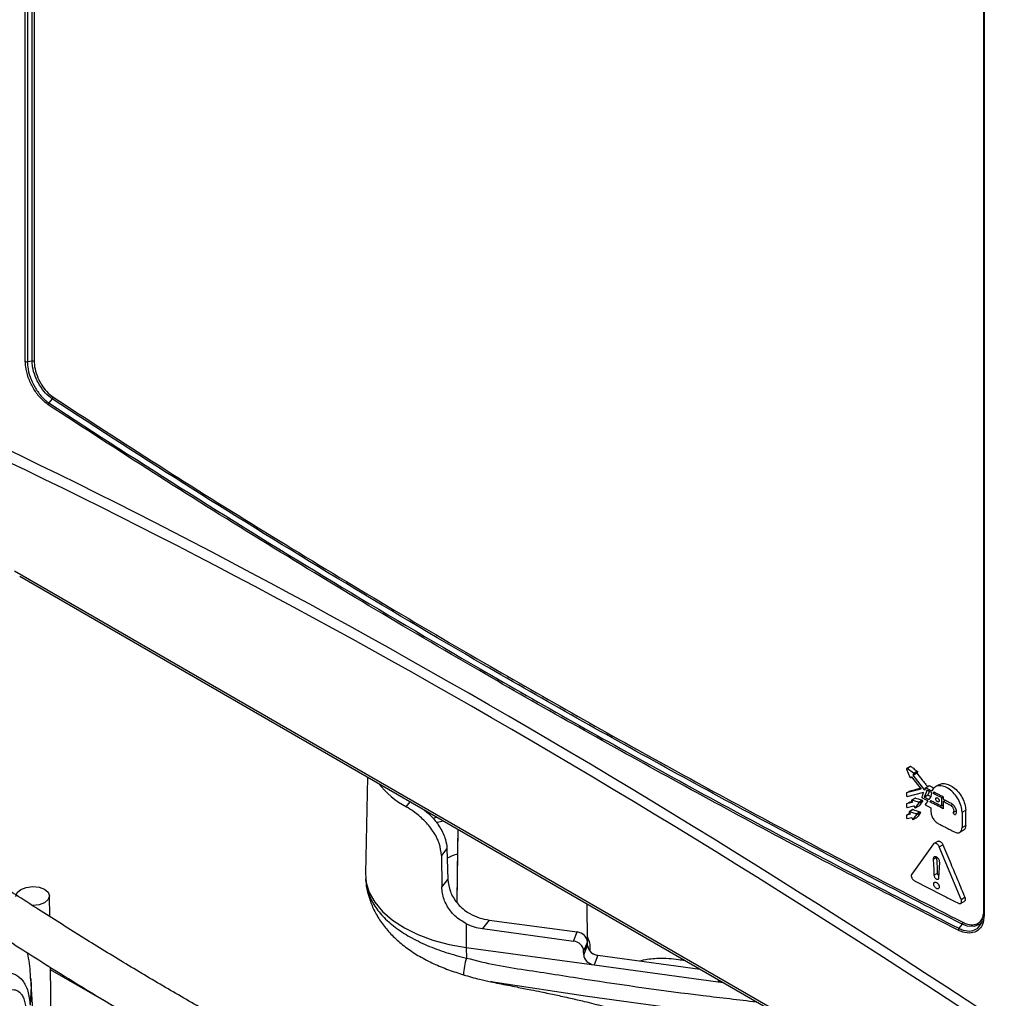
# Model space of a CAD drawing. Header units: inches. Extents: x 0.6 to 33.8, y 0 to 21.7.
# Tile 163 of 210: x 27.2 to 28.7, y 12.9 to 14.3. Entities that reach past the tile are written whole.
import ezdxf

# ---------------------------------------------------------------- set-up
doc = ezdxf.new("R2010")
doc.units = ezdxf.units.IN
doc.header["$MEASUREMENT"] = 0

msp = doc.modelspace()

# ---------------------------------------------------------------- linework, layer by layer
at = {"color": 7, "linetype": 'Continuous'}
for p, q in [((27.2327, 13.8159), (27.2327, 15.248)), ((27.2357, 15.2474), (27.2357, 13.8154)), ((27.2428, 13.8165), (27.2428, 15.2485)), ((27.2458, 15.1274), (27.2458, 13.816)), ((28.6436, 14.4342), (28.6436, 13.0022)), ((28.6446, 14.4329), (28.6446, 13.0009)), ((27.2428, 13.8165), (27.2357, 13.8154)), ((27.2723, 13.7609), (27.2675, 13.7548)), ((27.2168, 13.5078), (28.9078, 12.5316)), ((27.2244, 13.4996), (28.9154, 12.5235)), ((28.5302, 13.2158), (28.5351, 13.2041)), ((28.5357, 13.2198), (28.5303, 13.2167)), ((28.5363, 13.2197), (28.531, 13.2166)), ((28.5406, 13.2098), (28.531, 13.2166)), ((28.5399, 13.207), (28.5452, 13.2101)), ((28.5399, 13.207), (28.5411, 13.2083)), ((28.5406, 13.2098), (28.5459, 13.2129)), ((28.5464, 13.2113), (28.5411, 13.2083)), ((28.5464, 13.2113), (28.5452, 13.2101)), ((27.7364, 13.2041), (27.7334, 13.0626)), ((28.5362, 13.2033), (28.5379, 13.2042)), ((28.5363, 13.2034), (28.5375, 13.2046)), ((28.5363, 13.2034), (28.5379, 13.2042)), ((28.5375, 13.2046), (28.552, 13.1862)), ((28.5571, 13.185), (28.5399, 13.207)), ((28.5778, 13.1927), (28.5725, 13.1895)), ((28.552, 13.1862), (28.5301, 13.1807)), ((28.5301, 13.1807), (28.5354, 13.1839)), ((28.5301, 13.1807), (28.5301, 13.1769)), ((28.5313, 13.1756), (28.5557, 13.1817)), ((28.5584, 13.1884), (28.5637, 13.1915)), ((28.5668, 13.1812), (28.5661, 13.1756)), ((28.5703, 13.1822), (28.5695, 13.1798)), ((28.5695, 13.1798), (28.5721, 13.1813)), ((27.7937, 13.1602), (27.7995, 13.1676)), ((28.5301, 13.1644), (28.5354, 13.1676)), ((28.5388, 13.1666), (28.5301, 13.1644)), ((28.5301, 13.1644), (28.5301, 13.1606)), ((28.5354, 13.1676), (28.538, 13.1682)), ((28.543, 13.1732), (28.5376, 13.1701)), ((28.5376, 13.1691), (28.5388, 13.1666)), ((28.5434, 13.1732), (28.5381, 13.1701)), ((28.5477, 13.167), (28.5381, 13.1701)), ((28.5436, 13.1587), (28.5484, 13.1654)), ((28.5477, 13.167), (28.553, 13.1701)), ((28.5538, 13.1684), (28.5484, 13.1654)), ((28.5562, 13.1746), (28.5616, 13.1777)), ((28.5615, 13.1691), (28.5579, 13.1643)), ((28.5661, 13.1756), (28.5629, 13.1712)), ((28.5659, 13.1696), (28.5644, 13.1676)), ((28.5644, 13.1676), (28.567, 13.1691)), ((28.5816, 13.1737), (28.5842, 13.1751)), ((28.5816, 13.1737), (28.5816, 13.1616)), ((28.5842, 13.1751), (28.5842, 13.1715)), ((28.5842, 13.1679), (28.5875, 13.1699)), ((28.5842, 13.1679), (28.5842, 13.1575)), ((28.587, 13.1696), (28.587, 13.1701)), ((28.5953, 13.1623), (28.5981, 13.1639)), ((28.5301, 13.1481), (28.5354, 13.1513)), ((28.5355, 13.1495), (28.5301, 13.1481)), ((28.5313, 13.1593), (28.5411, 13.1618)), ((28.5397, 13.1561), (28.5343, 13.1529)), ((28.5343, 13.152), (28.5355, 13.1495)), ((28.5401, 13.1561), (28.5348, 13.153)), ((28.5443, 13.1499), (28.5348, 13.153)), ((28.5411, 13.1618), (28.5423, 13.1593)), ((28.5434, 13.1586), (28.5488, 13.1616)), ((28.5436, 13.1587), (28.5489, 13.1617)), ((28.5443, 13.1499), (28.5497, 13.153)), ((28.5505, 13.1513), (28.5451, 13.1483)), ((28.5489, 13.1617), (28.5488, 13.1616)), ((28.5661, 13.1588), (28.5661, 13.153)), ((28.5816, 13.1616), (28.5842, 13.163)), ((28.5995, 13.1523), (28.6033, 13.1544)), ((28.6119, 13.1522), (28.6173, 13.1552)), ((28.6119, 13.1522), (28.6119, 13.1297)), ((28.6173, 13.1327), (28.6173, 13.1552)), ((27.8388, 13.145), (27.8332, 13.1429)), ((27.8377, 13.137), (27.8478, 13.1398)), ((28.5301, 13.1481), (28.5301, 13.1443)), ((28.5313, 13.143), (28.5378, 13.1447)), ((28.5378, 13.1447), (28.539, 13.1422)), ((28.5401, 13.1415), (28.5455, 13.1445)), ((28.5402, 13.1416), (28.5451, 13.1483)), ((28.5402, 13.1416), (28.5456, 13.1446)), ((28.5456, 13.1446), (28.5455, 13.1445)), ((27.8695, 13.1272), (27.8681, 13.0195)), ((28.6086, 13.1228), (28.614, 13.1258)), ((28.6119, 13.1297), (28.6173, 13.1327)), ((28.5701, 13.1056), (28.5379, 13.0613)), ((28.5766, 13.1096), (28.5713, 13.1065)), ((27.8535, 13.0989), (27.8454, 13.0886)), ((27.8535, 13.0989), (27.8548, 13.0534)), ((28.5784, 13.1014), (28.5838, 13.1044)), ((28.6107, 13.024), (28.5784, 13.1014)), ((27.8454, 13.0886), (27.8459, 13.0421)), ((28.5695, 13.0832), (28.5745, 13.086)), ((28.5706, 13.0596), (28.5759, 13.0627)), ((27.7337, 13.0544), (27.7343, 13.0487)), ((27.8459, 13.0421), (27.8548, 13.0534)), ((27.2686, 12.9987), (27.2682, 13.0292)), ((28.6099, 13.0181), (28.6153, 13.0211)), ((28.6107, 13.024), (28.6161, 13.0271)), ((28.0604, 12.9622), (28.0598, 13.0174)), ((27.9158, 12.9936), (27.9058, 12.9809)), ((27.9158, 12.9936), (28.0451, 12.976)), ((28.6435, 13.0023), (28.6435, 13.0021)), ((27.8819, 12.9881), (27.8817, 12.9531)), ((27.9058, 12.9809), (28.0397, 12.9627)), ((28.0397, 12.9627), (28.0451, 12.976)), ((28.6122, 12.9874), (28.6072, 12.9814)), ((28.0604, 12.9616), (28.0548, 12.9479)), ((28.0605, 12.9561), (28.0604, 12.9616)), ((27.8817, 12.9531), (28.0701, 12.9276)), ((27.8817, 12.9531), (27.8821, 12.9376)), ((28.0549, 12.9423), (28.0548, 12.9479)), ((28.0549, 12.9423), (28.0605, 12.9561)), ((28.0758, 12.9417), (28.0701, 12.9276)), ((28.0758, 12.9417), (28.2264, 12.9212)), ((27.2718, 12.7847), (27.2698, 12.924)), ((27.391, 12.8504), (27.2698, 12.9203)), ((28.0701, 12.9276), (28.2531, 12.9027)), ((27.2536, 12.7064), (27.2407, 12.9075)), ((28.2531, 12.9027), (28.2541, 12.9052)), ((28.2531, 12.9027), (28.2601, 12.9018))]:
    msp.add_line(p, q, dxfattribs=at)
at = {"color": 7, "linetype": 'Continuous', "flags": 128}
for points in [[(28.5529, 13.1746), (28.5541, 13.1776), (28.5549, 13.1797), (28.5557, 13.1817)], [(28.5602, 13.1846), (28.559, 13.1815), (28.5576, 13.1781), (28.5562, 13.1746)], [(28.5571, 13.185), (28.5574, 13.1859), (28.5577, 13.1867), (28.5584, 13.1884)], [(28.5636, 13.1829), (28.5629, 13.1811), (28.5616, 13.1777)], [(28.5538, 13.1684), (28.5519, 13.1659), (28.5504, 13.1638), (28.5489, 13.1617)], [(28.5505, 13.1513), (28.5486, 13.1488), (28.5471, 13.1467), (28.5456, 13.1446)], [(28.5695, 13.0832), (28.5698, 13.0755), (28.5702, 13.0675), (28.5706, 13.0596)], [(28.5759, 13.0627), (28.5756, 13.0704), (28.5752, 13.0783), (28.5748, 13.0858)], [(28.5779, 13.0559), (28.5783, 13.0632), (28.5787, 13.0707), (28.579, 13.0783)], [(27.7334, 13.0626), (27.7345, 13.049), (27.7392, 13.0341), (27.7474, 13.0197), (27.7588, 13.006), (27.7734, 12.9934), (27.7908, 12.9821), (27.8108, 12.9722), (27.8328, 12.964), (27.8566, 12.9576), (27.8817, 12.9531)], [(27.219, 13.0284), (27.219, 13.0286), (27.2208, 13.0339), (27.2262, 13.0385), (27.2342, 13.0416), (27.2436, 13.0428), (27.253, 13.0418), (27.261, 13.0389)], [(27.261, 13.0389), (27.2663, 13.0344), (27.2682, 13.0291), (27.2663, 13.0237), (27.261, 13.0191), (27.253, 13.016), (27.2436, 13.0149), (27.2432, 13.0148)], [(28.6399, 12.9901), (28.6383, 12.9877), (28.6299, 12.9839), (28.6196, 12.9845), (28.6122, 12.9874), (28.6122, 12.9874), (28.6122, 12.9874)], [(28.6345, 12.9811), (28.6347, 12.9812), (28.6411, 12.9893), (28.6437, 13.0026), (28.6437, 13.0026), (28.6437, 13.0026)], [(28.1377, 12.9333), (28.1384, 12.9336), (28.1431, 12.9348), (28.1431, 12.9348), (28.1431, 12.9348)], [(27.2407, 12.9073), (27.2411, 12.8961), (27.2398, 12.8681)], [(28.3651, 12.8412), (28.2359, 12.8571), (28.0604, 12.8812), (27.9245, 12.9015), (27.9245, 12.9015), (27.9245, 12.9015)]]:
    msp.add_lwpolyline(points, dxfattribs=at)
at = {"color": 7, "linetype": 'Continuous'}
for centre, radius, start, end in [((27.2436, 13.8121), 0.00442, 60.0132, 100.1006), ((27.235, 13.8198), 0.00442, 239.9902, 280.1037), ((27.2692, 13.7638), 0.00423, 317.4905, 357.109), ((27.2707, 13.7519), 0.00423, 137.4927, 177.1103), ((27.8558, 13.2757), 0.1311, 218.1642, 241.7384), ((28.6083, 12.9904), 0.00488, 323.1213, 357.6332), ((28.6451, 13.0023), 0.00149, 184.8648, 251.4751), ((28.6111, 12.9785), 0.00488, 143.1189, 177.6318), ((27.9623, 12.911), 0.0844, 161.6089, 178.5892)]:
    msp.add_arc(centre, radius, start, end, dxfattribs=at)
for centre, major_axis, ratio, start_param, end_param in [((38.5218, -6.7232), (-14.1944, 20.6824), 0.234479, 5.737408, 5.916607), ((38.4817, -6.7679), (-14.1245, 20.7015), 0.234802, 5.739571, 5.918885), ((27.9154, 13.044), (0.0595, -0.0226), 0.770878, 4.526831, 5.004279), ((27.9063, 13.0325), (0.0593, -0.0227), 0.793832, 4.603104, 4.999902), ((28.0452, 12.9634), (0.0145, -0.0058), 0.78476, 0.323922, 1.877265), ((28.0396, 12.9498), (0.0144, -0.006), 0.804911, 0.338046, 1.891389), ((28.0757, 12.9542), (0.0145, -0.0058), 0.78476, 3.465515, 4.597982), ((28.0701, 12.9405), (0.0144, -0.006), 0.804911, 3.479639, 5.032982), ((28.0755, 12.9537), (0.0147, -0.0054), 0.743907, 4.577394, 4.99827), ((28.2532, 12.9156), (0.0144, -0.006), 0.804911, 5.032982, 5.380573)]:
    msp.add_ellipse(centre, major_axis=major_axis, ratio=ratio, start_param=start_param, end_param=end_param, dxfattribs=at)
for points, knots in [([(27.2723, 13.7609), (27.2723, 13.7609), (27.269, 13.7631), (27.2623, 13.7688), (27.2535, 13.7806), (27.2468, 13.7943), (27.2434, 13.8067), (27.2428, 13.8138), (27.2428, 13.8165), (27.2428, 13.8165)], [0, 0, 0, 0, 0.000008, 0.215097, 0.430443, 0.645198, 0.860238, 0.999992, 1, 1, 1, 1]), ([(27.2664, 13.7521), (27.2622, 13.7555), (27.2541, 13.7619), (27.2439, 13.7767), (27.2366, 13.7924), (27.2332, 13.806), (27.2329, 13.8134), (27.2327, 13.8159)], [0, 0, 0, 0, 0.240513, 0.456151, 0.671083, 0.886036, 1, 1, 1, 1]), ([(27.2357, 13.8154), (27.2357, 13.8154), (27.2357, 13.8131), (27.2362, 13.806), (27.2393, 13.7931), (27.2462, 13.7781), (27.2559, 13.7643), (27.2635, 13.7574), (27.2675, 13.7548), (27.2675, 13.7548)], [0, 0, 0, 0, 0.000008, 0.113867, 0.328678, 0.54356, 0.759245, 0.999992, 1, 1, 1, 1]), ([(27.2458, 13.816), (27.2459, 13.8134), (27.2462, 13.8068), (27.2495, 13.7951), (27.2558, 13.7822), (27.2641, 13.7709), (27.2703, 13.766), (27.2734, 13.7636)], [0, 0, 0, 0, 0.1396293, 0.354527, 0.5692371, 0.784638, 1, 1, 1, 1]), ([(28.6122, 12.9874), (28.6122, 12.9874), (28.5638, 13.012), (28.4195, 13.0862), (28.1831, 13.2126), (27.9247, 13.3583), (27.6903, 13.4969), (27.4786, 13.6274), (27.3405, 13.7161), (27.2723, 13.7609), (27.2723, 13.7609)], [0, 0, 0, 0, 0.0000003, 0.1020099, 0.3061106, 0.5102113, 0.6734683, 0.8367427, 0.9999997, 1, 1, 1, 1]), ([(27.2734, 13.7636), (27.3248, 13.7301), (27.4276, 13.6633), (27.5852, 13.5647), (27.7453, 13.4676), (27.9441, 13.3506), (28.1841, 13.2154), (28.4203, 13.0888), (28.565, 13.0148), (28.6132, 12.9902)], [0, 0, 0, 0, 0.122389, 0.244778, 0.367284, 0.489791, 0.693822, 0.89799, 1, 1, 1, 1]), ([(28.6062, 12.9787), (28.558, 13.0033), (28.4133, 13.0773), (28.1771, 13.204), (27.9371, 13.3392), (27.7383, 13.4561), (27.5783, 13.5532), (27.4207, 13.6518), (27.3178, 13.7187), (27.2664, 13.7521)], [0, 0, 0, 0, 0.102044, 0.306146, 0.510384, 0.632729, 0.755075, 0.877537, 1, 1, 1, 1]), ([(27.2675, 13.7548), (27.2675, 13.7548), (27.3357, 13.71), (27.4737, 13.6213), (27.6853, 13.4909), (27.9196, 13.3523), (28.178, 13.2067), (28.4145, 13.0802), (28.5588, 13.006), (28.6072, 12.9814), (28.6072, 12.9814)], [0, 0, 0, 0, 0, 0.163199, 0.326415, 0.489614, 0.693785, 0.897955, 1, 1, 1, 1, 1]), ([(26.2265, 13.6047), (26.2266, 13.6046), (26.227, 13.6043), (26.2313, 13.604), (26.2385, 13.6024), (26.2519, 13.5985), (26.2734, 13.5899), (26.2991, 13.5773), (26.3244, 13.5636), (26.3486, 13.5497), (26.3732, 13.5348), (26.399, 13.5186), (26.4258, 13.5014), (26.4503, 13.4853), (26.4702, 13.472), (26.4884, 13.4598), (26.5084, 13.4462), (26.5336, 13.4289), (26.5628, 13.4087), (26.604, 13.3799), (26.6541, 13.3446), (26.7124, 13.3034), (26.7691, 13.2632), (26.8267, 13.2226), (26.8925, 13.1764), (26.967, 13.1245), (27.0498, 13.0677), (27.1293, 13.0144), (27.2061, 12.9642), (27.2819, 12.916), (27.3629, 12.8665), (27.4485, 12.8163), (27.5363, 12.7667), (27.6238, 12.7182), (27.7095, 12.6711), (27.7873, 12.628), (27.858, 12.5877), (27.9225, 12.5493), (27.9862, 12.5092), (28.0474, 12.4667), (28.0953, 12.4298), (28.1203, 12.4059), (28.1284, 12.3982)], [0, 0, 0, 0, 0.004369, 0.012085, 0.021478, 0.031211, 0.050675, 0.068904, 0.084822, 0.100864, 0.115055, 0.131231, 0.148796, 0.163852, 0.175557, 0.184293, 0.19612, 0.210767, 0.228273, 0.246582, 0.281354, 0.312614, 0.342946, 0.3734, 0.404308, 0.445825, 0.487458, 0.527723, 0.561177, 0.59601, 0.632494, 0.670476, 0.709285, 0.747608, 0.785581, 0.823283, 0.853451, 0.884658, 0.916967, 0.950183, 0.983954, 1, 1, 1, 1]), ([(28.1284, 12.4818), (28.1256, 12.4842), (28.1016, 12.5048), (28.0517, 12.5403), (27.9788, 12.5883), (27.9028, 12.6339), (27.8247, 12.6787), (27.7443, 12.7232), (27.6626, 12.7681), (27.5812, 12.8132), (27.5065, 12.8553), (27.4387, 12.8945), (27.3765, 12.9314), (27.3141, 12.9697), (27.2499, 13.0104), (27.1841, 13.0532), (27.1155, 13.0988), (27.0444, 13.1471), (26.9724, 13.1968), (26.9032, 13.2452), (26.8405, 13.2894), (26.786, 13.3279), (26.7393, 13.3609), (26.6988, 13.3895), (26.6614, 13.4159), (26.6249, 13.4415), (26.5873, 13.4677), (26.5597, 13.4868), (26.5443, 13.4973), (26.5422, 13.4987)], [0, 0, 0, 0, 0.006471, 0.055795, 0.104086, 0.151093, 0.197926, 0.244666, 0.291289, 0.33746, 0.382072, 0.416891, 0.452125, 0.488072, 0.525162, 0.56561, 0.606897, 0.651696, 0.699814, 0.746221, 0.788625, 0.826725, 0.858526, 0.88626, 0.912578, 0.93894, 0.965284, 0.995297, 1, 1, 1, 1]), ([(28.531, 13.2166), (28.5309, 13.2166), (28.5307, 13.2167), (28.5305, 13.2168), (28.5303, 13.2167), (28.5302, 13.2165), (28.5301, 13.2163), (28.5301, 13.216), (28.5302, 13.2159), (28.5302, 13.2158)], [0, 0, 0, 0, 0.147729, 0.295117, 0.450355, 0.600607, 0.742041, 0.894532, 1, 1, 1, 1]), ([(28.5356, 13.2198), (28.5356, 13.2198), (28.5357, 13.2199), (28.5359, 13.2199), (28.5361, 13.2198), (28.5363, 13.2197), (28.5363, 13.2197)], [0, 0, 0, 0, 0.061871, 0.391271, 0.74787, 1, 1, 1, 1]), ([(28.5363, 13.2197), (28.5376, 13.2188), (28.5399, 13.2172), (28.5431, 13.2149), (28.545, 13.2136), (28.5459, 13.2129)], [0, 0, 0, 0, 0.4129962, 0.7064981, 1, 1, 1, 1]), ([(28.5411, 13.2083), (28.5411, 13.2084), (28.5412, 13.2085), (28.5412, 13.2087), (28.5411, 13.209), (28.541, 13.2093), (28.5408, 13.2096), (28.5407, 13.2097), (28.5406, 13.2098)], [0, 0, 0, 0, 0.1678, 0.335403, 0.506831, 0.672682, 0.839085, 1, 1, 1, 1]), ([(28.5452, 13.2101), (28.5477, 13.2069), (28.5518, 13.2017), (28.5571, 13.1949), (28.5599, 13.1914), (28.561, 13.1899)], [0, 0, 0, 0, 0.474364, 0.779417, 1, 1, 1, 1]), ([(28.5459, 13.2129), (28.546, 13.2128), (28.5462, 13.2127), (28.5464, 13.2124), (28.5465, 13.2121), (28.5466, 13.2118), (28.5465, 13.2115), (28.5465, 13.2114), (28.5464, 13.2113)], [0, 0, 0, 0, 0.1682, 0.336206, 0.508081, 0.674108, 0.840346, 1, 1, 1, 1]), ([(28.5351, 13.2041), (28.5351, 13.204), (28.5352, 13.2038), (28.5355, 13.2035), (28.5357, 13.2033), (28.536, 13.2032), (28.5362, 13.2033), (28.5363, 13.2033), (28.5363, 13.2034)], [0, 0, 0, 0, 0.167977, 0.335748, 0.507577, 0.674054, 0.840988, 1, 1, 1, 1]), ([(28.5779, 13.1924), (28.5794, 13.1932), (28.5827, 13.195), (28.5897, 13.1942), (28.5975, 13.1905), (28.605, 13.1841), (28.6113, 13.1757), (28.6157, 13.1664), (28.6172, 13.1594), (28.6173, 13.1559), (28.6173, 13.1552)], [0, 0, 0, 0, 0.1135325, 0.255638, 0.3970994, 0.5399638, 0.6812524, 0.8238022, 0.9647775, 1, 1, 1, 1]), ([(28.5354, 13.1839), (28.5381, 13.1845), (28.543, 13.1858), (28.5481, 13.187), (28.5506, 13.1877), (28.5508, 13.1877)], [0, 0, 0, 0, 0.518795, 0.967466, 1, 1, 1, 1]), ([(28.5584, 13.1884), (28.5597, 13.1877), (28.562, 13.1865), (28.565, 13.185), (28.5668, 13.1841), (28.5676, 13.1836)], [0, 0, 0, 0, 0.436581, 0.71829, 1, 1, 1, 1]), ([(28.5668, 13.1812), (28.5663, 13.1815), (28.5652, 13.1821), (28.563, 13.1832), (28.5613, 13.1841), (28.5602, 13.1846)], [0, 0, 0, 0, 0.25, 0.5, 1, 1, 1, 1]), ([(28.5637, 13.1915), (28.565, 13.1908), (28.5672, 13.1897), (28.5696, 13.1885), (28.5707, 13.1879), (28.5708, 13.1878)], [0, 0, 0, 0, 0.563711, 0.927491, 1, 1, 1, 1]), ([(28.6119, 13.1522), (28.6117, 13.1552), (28.6111, 13.1613), (28.6069, 13.171), (28.6008, 13.1798), (28.5932, 13.1867), (28.5852, 13.1909), (28.5776, 13.1918), (28.5712, 13.1896), (28.5688, 13.1856), (28.5676, 13.1836)], [0, 0, 0, 0, 0.125107, 0.250016, 0.375083, 0.499993, 0.625025, 0.749926, 0.87472, 1, 1, 1, 1]), ([(28.5816, 13.1737), (28.5802, 13.1744), (28.5775, 13.1758), (28.5735, 13.1778), (28.5708, 13.1792), (28.5695, 13.1798)], [0, 0, 0, 0, 0.350987, 0.675493, 1, 1, 1, 1]), ([(28.5703, 13.1822), (28.5718, 13.1815), (28.5748, 13.1799), (28.5795, 13.1776), (28.5826, 13.176), (28.5842, 13.1751)], [0, 0, 0, 0, 0.315573, 0.657787, 1, 1, 1, 1]), ([(28.5301, 13.1769), (28.5301, 13.1768), (28.5302, 13.1766), (28.5303, 13.1763), (28.5305, 13.176), (28.5307, 13.1758), (28.531, 13.1756), (28.5312, 13.1756), (28.5313, 13.1756), (28.5313, 13.1756)], [0, 0, 0, 0, 0.1534, 0.306475, 0.466778, 0.621539, 0.770894, 0.930326, 1, 1, 1, 1]), ([(28.5381, 13.1701), (28.538, 13.1701), (28.5378, 13.1702), (28.5376, 13.1701), (28.5375, 13.1699), (28.5374, 13.1697), (28.5375, 13.1694), (28.5376, 13.1692), (28.5376, 13.1691)], [0, 0, 0, 0, 0.168359, 0.33652, 0.508456, 0.67441, 0.840658, 1, 1, 1, 1]), ([(28.5429, 13.1732), (28.543, 13.1732), (28.5431, 13.1733), (28.5433, 13.1732), (28.5434, 13.1732)], [0, 0, 0, 0, 0.478125, 1, 1, 1, 1]), ([(28.5434, 13.1732), (28.5447, 13.1728), (28.547, 13.1721), (28.5502, 13.171), (28.552, 13.1704), (28.553, 13.1701)], [0, 0, 0, 0, 0.413742, 0.706871, 1, 1, 1, 1]), ([(28.5484, 13.1654), (28.5485, 13.1655), (28.5485, 13.1656), (28.5485, 13.1659), (28.5485, 13.1662), (28.5483, 13.1665), (28.5481, 13.1668), (28.5479, 13.1669), (28.5477, 13.167), (28.5477, 13.167)], [0, 0, 0, 0, 0.147059, 0.293775, 0.448409, 0.598452, 0.739835, 0.89264, 1, 1, 1, 1]), ([(28.5529, 13.1746), (28.5528, 13.1745), (28.5528, 13.1744), (28.5528, 13.1741), (28.553, 13.1738), (28.5532, 13.1735), (28.5534, 13.1733), (28.5535, 13.1732), (28.5536, 13.1732)], [0, 0, 0, 0, 0.175408, 0.350569, 0.530406, 0.702384, 0.878044, 1, 1, 1, 1]), ([(28.553, 13.1701), (28.5531, 13.1701), (28.5532, 13.17), (28.5535, 13.1698), (28.5537, 13.1695), (28.5538, 13.1692), (28.5539, 13.1689), (28.5539, 13.1686), (28.5538, 13.1685), (28.5538, 13.1684)], [0, 0, 0, 0, 0.147549, 0.294791, 0.449484, 0.599807, 0.741047, 0.893762, 1, 1, 1, 1]), ([(28.5615, 13.1691), (28.5601, 13.1698), (28.5582, 13.1708), (28.5555, 13.1722), (28.5542, 13.1728), (28.5536, 13.1732)], [0, 0, 0, 0, 0.5, 0.75, 1, 1, 1, 1]), ([(28.5562, 13.1746), (28.5567, 13.1743), (28.5579, 13.1738), (28.5601, 13.1726), (28.5618, 13.1717), (28.5629, 13.1712)], [0, 0, 0, 0, 0.25, 0.5, 1, 1, 1, 1]), ([(28.5579, 13.1643), (28.5579, 13.1642), (28.5578, 13.1641), (28.5578, 13.1638), (28.5579, 13.1635), (28.5581, 13.1632), (28.5583, 13.1629), (28.5585, 13.1628), (28.5586, 13.1627), (28.5586, 13.1627)], [0, 0, 0, 0, 0.160359, 0.320449, 0.486147, 0.645723, 0.803318, 0.968829, 1, 1, 1, 1]), ([(28.5616, 13.1777), (28.5627, 13.1771), (28.5642, 13.1764), (28.5656, 13.1756), (28.566, 13.1754)], [0, 0, 0, 0, 0.753476, 1, 1, 1, 1]), ([(28.5842, 13.1575), (28.5809, 13.1591), (28.576, 13.1617), (28.5694, 13.1651), (28.5661, 13.1667), (28.5644, 13.1676)], [0, 0, 0, 0, 0.5, 0.75, 1, 1, 1, 1]), ([(28.5659, 13.1696), (28.5674, 13.1689), (28.5704, 13.1673), (28.5757, 13.1646), (28.5794, 13.1627), (28.5816, 13.1616)], [0, 0, 0, 0, 0.286963, 0.573926, 1, 1, 1, 1]), ([(28.5755, 13.1736), (28.5752, 13.1737), (28.5746, 13.1738), (28.5739, 13.1736), (28.5734, 13.1731), (28.5731, 13.1723), (28.5732, 13.1713), (28.5735, 13.1703), (28.5741, 13.1692), (28.5749, 13.1684), (28.5757, 13.1678), (28.5766, 13.1675), (28.5774, 13.1676), (28.578, 13.168), (28.5783, 13.1687), (28.5783, 13.1696), (28.5781, 13.1707), (28.5776, 13.1717), (28.5768, 13.1727), (28.5761, 13.1733), (28.5756, 13.1735), (28.5755, 13.1736)], [0, 0, 0, 0, 0.0538564, 0.1077163, 0.1613676, 0.2151323, 0.2688583, 0.3215881, 0.3765704, 0.4295281, 0.4833405, 0.5370696, 0.5907929, 0.6452806, 0.6984647, 0.7520404, 0.8056602, 0.8590438, 0.9126842, 0.9663421, 1, 1, 1, 1]), ([(28.5842, 13.1715), (28.5856, 13.1708), (28.5882, 13.1695), (28.5919, 13.1676), (28.5942, 13.1665), (28.5953, 13.1659)], [0, 0, 0, 0, 0.378746, 0.689373, 1, 1, 1, 1]), ([(28.5953, 13.1623), (28.5939, 13.163), (28.5914, 13.1643), (28.5877, 13.1662), (28.5854, 13.1673), (28.5842, 13.1679)], [0, 0, 0, 0, 0.378746, 0.689373, 1, 1, 1, 1]), ([(28.5953, 13.1659), (28.596, 13.1655), (28.5974, 13.1646), (28.5994, 13.1627), (28.6011, 13.1604), (28.6024, 13.1579), (28.6032, 13.1553), (28.6035, 13.1529), (28.6033, 13.1506), (28.6027, 13.1496), (28.6023, 13.149)], [0, 0, 0, 0, 0.125042, 0.249946, 0.374823, 0.499791, 0.624874, 0.749826, 0.874705, 1, 1, 1, 1]), ([(27.8454, 13.0886), (27.8447, 13.0946), (27.8434, 13.1065), (27.8336, 13.1247), (27.82, 13.1408), (27.8058, 13.1528), (27.7972, 13.158), (27.7937, 13.1602)], [0, 0, 0, 0, 0.214033, 0.42809, 0.641169, 0.851031, 1, 1, 1, 1]), ([(27.8207, 13.1554), (27.8244, 13.1522), (27.833, 13.1445), (27.8442, 13.1295), (27.8519, 13.1134), (27.853, 13.1033), (27.8535, 13.0989)], [0, 0, 0, 0, 0.209386, 0.490767, 0.775662, 1, 1, 1, 1]), ([(28.5301, 13.1606), (28.5301, 13.1605), (28.5302, 13.1603), (28.5303, 13.16), (28.5305, 13.1597), (28.5307, 13.1595), (28.531, 13.1594), (28.5312, 13.1593), (28.5313, 13.1593), (28.5313, 13.1593)], [0, 0, 0, 0, 0.1534, 0.306475, 0.466778, 0.621539, 0.770894, 0.930326, 1, 1, 1, 1]), ([(28.5348, 13.153), (28.5347, 13.153), (28.5345, 13.153), (28.5343, 13.153), (28.5342, 13.1528), (28.5341, 13.1525), (28.5342, 13.1523), (28.5342, 13.1521), (28.5343, 13.152)], [0, 0, 0, 0, 0.168356, 0.336514, 0.508448, 0.674404, 0.840655, 1, 1, 1, 1]), ([(28.5396, 13.1561), (28.5397, 13.1561), (28.5398, 13.1562), (28.54, 13.1561), (28.5401, 13.1561)], [0, 0, 0, 0, 0.478163, 1, 1, 1, 1]), ([(28.5401, 13.1561), (28.5414, 13.1557), (28.5436, 13.155), (28.5468, 13.1539), (28.5487, 13.1533), (28.5497, 13.153)], [0, 0, 0, 0, 0.4133928, 0.7066964, 1, 1, 1, 1]), ([(28.5423, 13.1593), (28.5424, 13.1592), (28.5425, 13.159), (28.5427, 13.1588), (28.543, 13.1586), (28.5432, 13.1585), (28.5434, 13.1586), (28.5435, 13.1587), (28.5436, 13.1587)], [0, 0, 0, 0, 0.168044, 0.335883, 0.507777, 0.674273, 0.841194, 1, 1, 1, 1]), ([(28.5451, 13.1483), (28.5451, 13.1484), (28.5452, 13.1485), (28.5452, 13.1488), (28.5451, 13.1491), (28.545, 13.1494), (28.5448, 13.1496), (28.5446, 13.1498), (28.5444, 13.1499), (28.5443, 13.1499)], [0, 0, 0, 0, 0.147062, 0.293781, 0.448419, 0.598463, 0.739848, 0.892652, 1, 1, 1, 1]), ([(28.5497, 13.153), (28.5497, 13.153), (28.5499, 13.1529), (28.5502, 13.1527), (28.5504, 13.1524), (28.5505, 13.1521), (28.5506, 13.1517), (28.5506, 13.1515), (28.5505, 13.1514), (28.5505, 13.1513)], [0, 0, 0, 0, 0.147545, 0.294784, 0.449473, 0.599796, 0.741037, 0.893754, 1, 1, 1, 1]), ([(28.5586, 13.1627), (28.5592, 13.1624), (28.5605, 13.1618), (28.563, 13.1605), (28.5649, 13.1595), (28.5661, 13.1588)], [0, 0, 0, 0, 0.25, 0.5, 1, 1, 1, 1]), ([(28.5661, 13.153), (28.5663, 13.1514), (28.5666, 13.1481), (28.5692, 13.1428), (28.5729, 13.1381), (28.5758, 13.1363), (28.5772, 13.1353)], [0, 0, 0, 0, 0.249719, 0.499547, 0.749427, 1, 1, 1, 1]), ([(28.5995, 13.1523), (28.5996, 13.1526), (28.6, 13.1533), (28.6002, 13.1546), (28.6, 13.156), (28.5995, 13.1575), (28.5987, 13.159), (28.5977, 13.1604), (28.5966, 13.1615), (28.5957, 13.162), (28.5953, 13.1623)], [0, 0, 0, 0, 0.125038, 0.249941, 0.374818, 0.499779, 0.624863, 0.749824, 0.874702, 1, 1, 1, 1]), ([(28.6023, 13.149), (28.6022, 13.1489), (28.602, 13.1486), (28.6013, 13.1486), (28.6007, 13.1489), (28.6001, 13.1495), (28.5996, 13.1502), (28.5993, 13.151), (28.5992, 13.1518), (28.5994, 13.1521), (28.5995, 13.1523)], [0, 0, 0, 0, 0.124922, 0.249898, 0.374898, 0.499895, 0.624869, 0.749795, 0.874706, 1, 1, 1, 1]), ([(28.5301, 13.1443), (28.5301, 13.1442), (28.5302, 13.144), (28.5303, 13.1437), (28.5305, 13.1434), (28.5307, 13.1432), (28.531, 13.1431), (28.5312, 13.143), (28.5313, 13.143), (28.5313, 13.143)], [0, 0, 0, 0, 0.153398, 0.3064716, 0.4667738, 0.621533, 0.7708861, 0.9303165, 1, 1, 1, 1]), ([(28.539, 13.1422), (28.5391, 13.1421), (28.5392, 13.1419), (28.5394, 13.1416), (28.5396, 13.1415), (28.5399, 13.1414), (28.5401, 13.1415), (28.5402, 13.1416), (28.5402, 13.1416)], [0, 0, 0, 0, 0.168044, 0.335883, 0.507776, 0.674269, 0.841186, 1, 1, 1, 1]), ([(28.5772, 13.1353), (28.5806, 13.1336), (28.5863, 13.1307), (28.5941, 13.1267), (28.5986, 13.1244), (28.6008, 13.1233)], [0, 0, 0, 0, 0.433849, 0.716924, 1, 1, 1, 1]), ([(27.8695, 13.1272), (27.8692, 13.1046), (27.8687, 13.0686), (27.8682, 13.0327), (27.8681, 13.0195)], [0, 0, 0, 0, 0.630872, 1, 1, 1, 1]), ([(28.6008, 13.1233), (28.6023, 13.1227), (28.6052, 13.1216), (28.6089, 13.1225), (28.6114, 13.1252), (28.6118, 13.1282), (28.6119, 13.1297)], [0, 0, 0, 0, 0.249735, 0.499558, 0.749426, 1, 1, 1, 1]), ([(28.6173, 13.1327), (28.6172, 13.1314), (28.6169, 13.1289), (28.6155, 13.1266), (28.6142, 13.1261), (28.6139, 13.1259)], [0, 0, 0, 0, 0.424594, 0.849157, 1, 1, 1, 1]), ([(28.5784, 13.1014), (28.5782, 13.1019), (28.5777, 13.1029), (28.5767, 13.1042), (28.5755, 13.1053), (28.5743, 13.1062), (28.573, 13.1066), (28.5718, 13.1067), (28.5708, 13.1064), (28.5703, 13.1059), (28.5701, 13.1056)], [0, 0, 0, 0, 0.12504, 0.249949, 0.374833, 0.499802, 0.624888, 0.749841, 0.874715, 1, 1, 1, 1]), ([(28.5766, 13.1096), (28.577, 13.1097), (28.5778, 13.1099), (28.5794, 13.1094), (28.581, 13.1083), (28.5825, 13.1068), (28.5834, 13.1054), (28.5837, 13.1046), (28.5838, 13.1044)], [0, 0, 0, 0, 0.17511, 0.37027, 0.568187, 0.763668, 0.959363, 1, 1, 1, 1]), ([(28.5838, 13.1044), (28.5876, 13.0952), (28.5949, 13.0777), (28.6057, 13.0519), (28.6126, 13.0353), (28.6161, 13.0271)], [0, 0, 0, 0, 0.358711, 0.679356, 1, 1, 1, 1]), ([(27.869, 13.0901), (27.8685, 13.09), (27.8626, 13.0893), (27.8581, 13.0869), (27.8539, 13.0847)], [0, 0, 0, 0, 0.089666, 1, 1, 1, 1]), ([(28.579, 13.0783), (28.579, 13.0789), (28.579, 13.0801), (28.5782, 13.0821), (28.5771, 13.0839), (28.5756, 13.0854), (28.5739, 13.0865), (28.5723, 13.0869), (28.571, 13.0866), (28.57, 13.0857), (28.5695, 13.0845), (28.5695, 13.0835), (28.5695, 13.0832)], [0, 0, 0, 0, 0.103662, 0.207326, 0.310816, 0.414823, 0.51908, 0.62331, 0.727244, 0.831477, 0.935401, 1, 1, 1, 1]), ([(28.5781, 13.0582), (28.578, 13.0583), (28.5775, 13.0587), (28.5768, 13.0598), (28.5761, 13.0612), (28.576, 13.0622), (28.5759, 13.0627)], [0, 0, 0, 0, 0.071112, 0.382025, 0.691325, 1, 1, 1, 1]), ([(27.7344, 13.0489), (27.7344, 13.0486), (27.7346, 13.0422), (27.7377, 13.0299), (27.7437, 13.0124), (27.7527, 12.9957), (27.7642, 12.98), (27.7781, 12.9654), (27.7945, 12.9519), (27.8132, 12.9397), (27.8337, 12.9292), (27.8554, 12.9202), (27.8704, 12.9154), (27.8778, 12.9131)], [0, 0, 0, 0, 0.003931, 0.094464, 0.185711, 0.279416, 0.374035, 0.472224, 0.576157, 0.681141, 0.790773, 0.89633, 1, 1, 1, 1]), ([(27.7348, 13.0488), (27.7354, 13.0442), (27.7368, 13.0333), (27.7451, 13.0165), (27.7585, 12.9989), (27.7765, 12.9829), (27.7986, 12.9684), (27.8239, 12.956), (27.8519, 12.9454), (27.872, 12.9402), (27.8821, 12.9376)], [0, 0, 0, 0, 0.096112, 0.228354, 0.356132, 0.487527, 0.614088, 0.744188, 0.870317, 1, 1, 1, 1]), ([(27.8548, 13.0534), (27.8556, 13.0475), (27.8572, 13.0358), (27.8675, 13.0184), (27.8788, 13.008), (27.886, 13.0038), (27.8873, 13.0031)], [0, 0, 0, 0, 0.3123876, 0.6248128, 0.9356122, 1, 1, 1, 1]), ([(28.5379, 13.0613), (28.5377, 13.061), (28.5373, 13.0603), (28.5372, 13.059), (28.5373, 13.0576), (28.5378, 13.056), (28.5386, 13.0546), (28.5396, 13.0532), (28.5408, 13.0521), (28.5416, 13.0516), (28.542, 13.0513)], [0, 0, 0, 0, 0.1250381, 0.2499419, 0.3748187, 0.4997806, 0.6248653, 0.7498251, 0.8747027, 1, 1, 1, 1]), ([(28.542, 13.0513), (28.5527, 13.0458), (28.5688, 13.0375), (28.5903, 13.0265), (28.6012, 13.021), (28.6066, 13.0183)], [0, 0, 0, 0, 0.498322, 0.749161, 1, 1, 1, 1]), ([(28.5738, 13.049), (28.5734, 13.0492), (28.5725, 13.0494), (28.5713, 13.0491), (28.5705, 13.0483), (28.5701, 13.047), (28.5702, 13.0455), (28.5708, 13.0438), (28.5717, 13.0422), (28.5729, 13.0409), (28.5743, 13.0399), (28.5756, 13.0395), (28.5768, 13.0396), (28.5778, 13.0402), (28.5783, 13.0414), (28.5784, 13.0429), (28.578, 13.0445), (28.5772, 13.0461), (28.576, 13.0476), (28.5748, 13.0486), (28.5741, 13.0489), (28.5738, 13.049)], [0, 0, 0, 0, 0.053843, 0.107689, 0.161329, 0.215084, 0.268783, 0.322243, 0.375718, 0.429407, 0.483209, 0.536921, 0.590961, 0.644812, 0.698319, 0.75189, 0.8055, 0.858873, 0.912515, 0.966547, 1, 1, 1, 1]), ([(28.5706, 13.0596), (28.5706, 13.0591), (28.5708, 13.0582), (28.5715, 13.0566), (28.5724, 13.0553), (28.5736, 13.0542), (28.5749, 13.0536), (28.5761, 13.0534), (28.5771, 13.0538), (28.5777, 13.0546), (28.5779, 13.0554), (28.5779, 13.0559)], [0, 0, 0, 0, 0.111404, 0.222694, 0.334825, 0.445451, 0.556648, 0.667766, 0.778969, 0.889593, 1, 1, 1, 1]), ([(27.8819, 12.9881), (27.8761, 12.9917), (27.8644, 12.9988), (27.8524, 13.0151), (27.8467, 13.0302), (27.8461, 13.039), (27.8459, 13.0421)], [0, 0, 0, 0, 0.282142, 0.564145, 0.849771, 1, 1, 1, 1]), ([(28.6066, 13.0183), (28.607, 13.0181), (28.6078, 13.0177), (28.609, 13.0177), (28.61, 13.018), (28.6108, 13.0187), (28.6113, 13.0197), (28.6114, 13.021), (28.6113, 13.0225), (28.6109, 13.0235), (28.6107, 13.024)], [0, 0, 0, 0, 0.125042, 0.249946, 0.374823, 0.499791, 0.624874, 0.749826, 0.874705, 1, 1, 1, 1]), ([(28.6161, 13.0271), (28.6163, 13.0264), (28.6168, 13.0251), (28.6168, 13.0233), (28.6163, 13.0218), (28.6156, 13.0213), (28.6153, 13.0211)], [0, 0, 0, 0, 0.255015, 0.510062, 0.764003, 1, 1, 1, 1]), ([(28.6446, 13.0009), (28.6441, 12.9959), (28.6431, 12.9865), (28.6357, 12.9775), (28.6256, 12.9737), (28.6151, 12.9747), (28.6085, 12.9776), (28.6062, 12.9787)], [0, 0, 0, 0, 0.240703, 0.455175, 0.669532, 0.884744, 1, 1, 1, 1]), ([(28.6132, 12.9902), (28.6155, 12.9891), (28.6214, 12.9866), (28.6302, 12.9863), (28.6383, 12.9897), (28.6413, 12.9951), (28.6428, 12.9978)], [0, 0, 0, 0, 0.182906, 0.458639, 0.733096, 1, 1, 1, 1]), ([(28.6072, 12.9814), (28.6072, 12.9814), (28.6094, 12.9803), (28.6157, 12.9778), (28.6257, 12.9765), (28.6316, 12.9796), (28.6345, 12.9811)], [0, 0, 0, 0, 0.000014, 0.214278, 0.6142, 1, 1, 1, 1]), ([(28.0603, 12.969), (28.0614, 12.9658), (28.0636, 12.9599), (28.0644, 12.9529), (28.0638, 12.9497), (28.0636, 12.9486)], [0, 0, 0, 0, 0.446218, 0.818345, 1, 1, 1, 1]), ([(27.2405, 12.9072), (27.2404, 12.9094), (27.24, 12.9223), (27.2384, 12.9351), (27.236, 12.9455), (27.236, 12.9455)], [0, 0, 0, 0, 0.173451, 0.999156, 1, 1, 1, 1]), ([(27.8821, 12.9376), (27.8965, 12.934), (27.9253, 12.9267), (27.9836, 12.9183), (28.0853, 12.9018), (28.1989, 12.886), (28.2832, 12.8763), (28.3095, 12.8732)], [0, 0, 0, 0, 0.10153, 0.203377, 0.408287, 0.815344, 1, 1, 1, 1]), ([(28.1431, 12.9348), (28.1431, 12.9348), (28.1503, 12.9364), (28.1674, 12.9383), (28.1881, 12.9365), (28.2007, 12.9347), (28.2039, 12.9342)], [0, 0, 0, 0, 0.0000096, 0.3750381, 0.8463906, 1, 1, 1, 1]), ([(27.1721, 12.7223), (27.1709, 12.7288), (27.1687, 12.7416), (27.1647, 12.7659), (27.161, 12.7903), (27.1586, 12.8138), (27.1577, 12.8352), (27.1588, 12.8544), (27.162, 12.8714), (27.1673, 12.8862), (27.1747, 12.8986), (27.1839, 12.9084), (27.1948, 12.9149), (27.2066, 12.9172), (27.2186, 12.9143), (27.2293, 12.9052), (27.2374, 12.8897), (27.239, 12.8753), (27.2398, 12.8681)], [0, 0, 0, 0, 0.062626, 0.125314, 0.188013, 0.250516, 0.313152, 0.375107, 0.437579, 0.49981, 0.562057, 0.624819, 0.687438, 0.750027, 0.812044, 0.87469, 0.937255, 1, 1, 1, 1]), ([(27.8779, 12.913), (27.8858, 12.9106), (27.899, 12.9068), (27.9125, 12.904), (27.9179, 12.9028)], [0, 0, 0, 0, 0.59691, 1, 1, 1, 1]), ([(27.9245, 12.9015), (27.9245, 12.9015), (27.9226, 12.9017), (27.9203, 12.9024), (27.9179, 12.903)], [0, 0, 0, 0, 0.000071, 1, 1, 1, 1]), ([(27.1756, 12.7367), (27.1752, 12.7391), (27.1742, 12.744), (27.1728, 12.7528), (27.1715, 12.7623), (27.1702, 12.7752), (27.1693, 12.7909), (27.1696, 12.8135), (27.173, 12.8376), (27.181, 12.861), (27.1925, 12.8797), (27.2051, 12.89), (27.2161, 12.8918), (27.223, 12.889), (27.2277, 12.8835), (27.2306, 12.8776), (27.2327, 12.8701), (27.2332, 12.8641), (27.2334, 12.8611)], [0, 0, 0, 0, 0.032045, 0.064227, 0.096059, 0.127882, 0.190532, 0.252604, 0.376173, 0.500063, 0.623221, 0.747329, 0.809276, 0.871834, 0.90362, 0.935535, 0.967759, 1, 1, 1, 1]), ([(27.9179, 12.9026), (27.922, 12.9018), (27.9348, 12.8993), (27.9545, 12.8954), (27.9751, 12.8913), (27.9908, 12.8882), (28.0032, 12.8856), (28.0138, 12.8834), (28.0244, 12.8811), (28.0384, 12.8779), (28.0584, 12.8733), (28.0852, 12.8664), (28.1136, 12.8584), (28.1315, 12.852), (28.1395, 12.8492)], [0, 0, 0, 0, 0.056751, 0.1769002, 0.2708243, 0.3393164, 0.3882795, 0.4339679, 0.4776246, 0.5274634, 0.6164636, 0.7393784, 0.883761, 1, 1, 1, 1])]:
    msp.add_open_spline(points, degree=3, knots=knots, dxfattribs=at)

doc.saveas('drawing.dxf')
